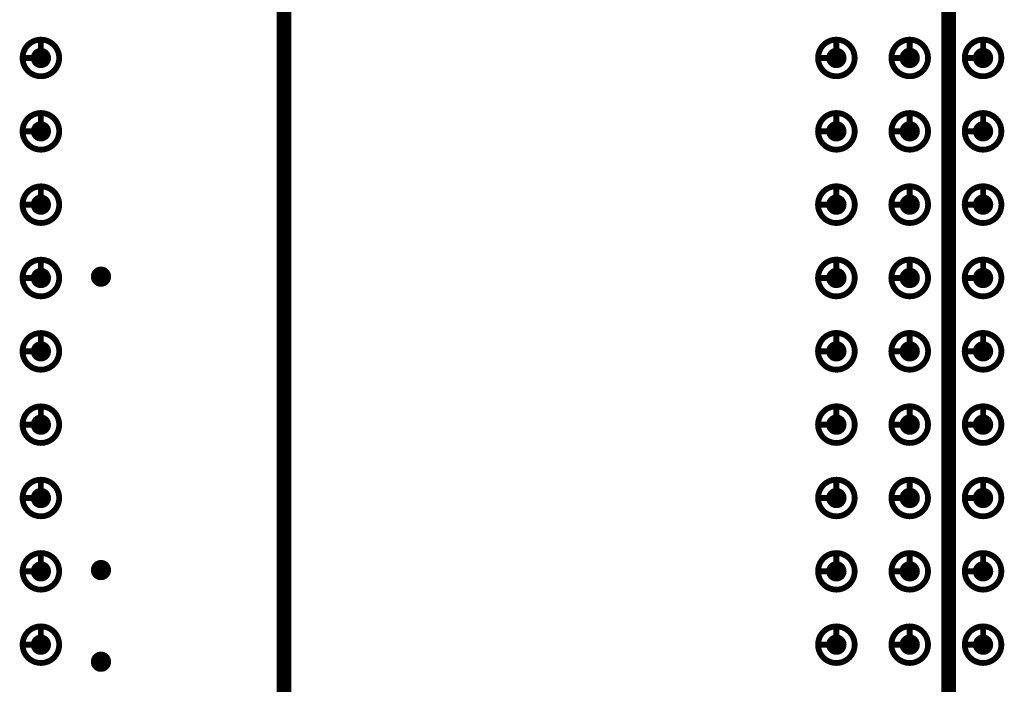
# Model space of a CAD drawing. Header units: millimetres. Extents: x 62 to 363, y 42 to 391.
# Tile 169 of 216: x 252 to 269, y 203 to 214. Entities that reach past the tile are written whole.
import ezdxf

# ---------------------------------------------------------------- set-up
doc = ezdxf.new("R2010")
doc.units = ezdxf.units.MM
for name, color, linetype in [('Mechanical8', 56, 'Continuous'), ('PadHoleLayer', 156, 'Continuous'), ('ViaHoleLayer', 16, 'Continuous')]:
    doc.layers.add(name, color=color, linetype=linetype)

# ---------------------------------------------------------------- blocks, each defined once
blk = doc.blocks.new('SAMTEC_SEAM_50_02_0_L_08_2_A_GP_K_TR_1849')
at = {"layer": 'Mechanical8'}
for points, const_width in [([(-26.988, 4.445, 1), (-27.622, 4.445, 1)], 0.1), ([(-27.33, 4.762, 1), (-27.28, 4.762, 1)], 0.05), ([(-25.718, 4.445, 1), (-26.352, 4.445, 1)], 0.1), ([(-26.06, 4.762, 1), (-26.01, 4.762, 1)], 0.05), ([(-24.448, 4.445, 1), (-25.082, 4.445, 1)], 0.1), ([(-24.79, 4.762, 1), (-24.74, 4.762, 1)], 0.05), ([(-23.177, 4.445, 1), (-23.812, 4.445, 1)], 0.1), ([(-23.52, 4.762, 1), (-23.47, 4.762, 1)], 0.05), ([(-21.907, 4.445, 1), (-22.543, 4.445, 1)], 0.1), ([(-22.25, 4.762, 1), (-22.2, 4.762, 1)], 0.05), ([(-20.637, 4.445, 1), (-21.273, 4.445, 1)], 0.1), ([(-20.98, 4.762, 1), (-20.93, 4.762, 1)], 0.05), ([(-19.367, 4.445, 1), (-20.003, 4.445, 1)], 0.1), ([(-19.71, 4.762, 1), (-19.66, 4.762, 1)], 0.05), ([(-18.098, 4.445, 1), (-18.733, 4.445, 1)], 0.1), ([(-18.44, 4.762, 1), (-18.39, 4.762, 1)], 0.05), ([(-16.828, 4.445, 1), (-17.462, 4.445, 1)], 0.1), ([(-17.17, 4.762, 1), (-17.12, 4.762, 1)], 0.05), ([(-27.647, 4.445, 1), (-27.598, 4.445, 1)], 0.05), ([(-27.33, 4.445, 1), (-27.28, 4.445, 1)], 0.05), ([(-27.33, 4.445, 1), (-27.28, 4.445, 1)], 0.05), ([(-27.012, 4.445, 1), (-26.963, 4.445, 1)], 0.05), ([(-27.012, 4.445, 1), (-26.963, 4.445, 1)], 0.05), ([(-26.377, 4.445, 1), (-26.328, 4.445, 1)], 0.05), ([(-26.06, 4.445, 1), (-26.01, 4.445, 1)], 0.05), ([(-26.06, 4.445, 1), (-26.01, 4.445, 1)], 0.05), ([(-25.742, 4.445, 1), (-25.693, 4.445, 1)], 0.05), ([(-25.742, 4.445, 1), (-25.693, 4.445, 1)], 0.05), ([(-25.107, 4.445, 1), (-25.058, 4.445, 1)], 0.05), ([(-24.79, 4.445, 1), (-24.74, 4.445, 1)], 0.05), ([(-24.79, 4.445, 1), (-24.74, 4.445, 1)], 0.05), ([(-24.472, 4.445, 1), (-24.423, 4.445, 1)], 0.05), ([(-24.472, 4.445, 1), (-24.423, 4.445, 1)], 0.05), ([(-23.837, 4.445, 1), (-23.788, 4.445, 1)], 0.05), ([(-23.52, 4.445, 1), (-23.47, 4.445, 1)], 0.05), ([(-23.52, 4.445, 1), (-23.47, 4.445, 1)], 0.05), ([(-23.202, 4.445, 1), (-23.153, 4.445, 1)], 0.05), ([(-23.202, 4.445, 1), (-23.153, 4.445, 1)], 0.05), ([(-22.567, 4.445, 1), (-22.518, 4.445, 1)], 0.05), ([(-22.25, 4.445, 1), (-22.2, 4.445, 1)], 0.05), ([(-22.25, 4.445, 1), (-22.2, 4.445, 1)], 0.05), ([(-21.932, 4.445, 1), (-21.883, 4.445, 1)], 0.05), ([(-21.932, 4.445, 1), (-21.883, 4.445, 1)], 0.05), ([(-21.297, 4.445, 1), (-21.248, 4.445, 1)], 0.05), ([(-20.98, 4.445, 1), (-20.93, 4.445, 1)], 0.05), ([(-20.98, 4.445, 1), (-20.93, 4.445, 1)], 0.05), ([(-20.662, 4.445, 1), (-20.613, 4.445, 1)], 0.05), ([(-20.662, 4.445, 1), (-20.613, 4.445, 1)], 0.05), ([(-20.027, 4.445, 1), (-19.978, 4.445, 1)], 0.05), ([(-19.71, 4.445, 1), (-19.66, 4.445, 1)], 0.05), ([(-19.71, 4.445, 1), (-19.66, 4.445, 1)], 0.05), ([(-19.392, 4.445, 1), (-19.343, 4.445, 1)], 0.05), ([(-19.392, 4.445, 1), (-19.343, 4.445, 1)], 0.05), ([(-18.757, 4.445, 1), (-18.708, 4.445, 1)], 0.05), ([(-18.44, 4.445, 1), (-18.39, 4.445, 1)], 0.05), ([(-18.44, 4.445, 1), (-18.39, 4.445, 1)], 0.05), ([(-18.122, 4.445, 1), (-18.073, 4.445, 1)], 0.05), ([(-18.122, 4.445, 1), (-18.073, 4.445, 1)], 0.05), ([(-17.487, 4.445, 1), (-17.438, 4.445, 1)], 0.05), ([(-17.17, 4.445, 1), (-17.12, 4.445, 1)], 0.05), ([(-17.17, 4.445, 1), (-17.12, 4.445, 1)], 0.05), ([(-16.852, 4.445, 1), (-16.803, 4.445, 1)], 0.05), ([(-16.852, 4.445, 1), (-16.803, 4.445, 1)], 0.05), ([(-26.988, 3.175, 1), (-27.622, 3.175, 1)], 0.1), ([(-27.33, 3.492, 1), (-27.28, 3.492, 1)], 0.05), ([(-25.718, 3.175, 1), (-26.352, 3.175, 1)], 0.1), ([(-26.06, 3.492, 1), (-26.01, 3.492, 1)], 0.05), ([(-24.448, 3.175, 1), (-25.082, 3.175, 1)], 0.1), ([(-24.79, 3.492, 1), (-24.74, 3.492, 1)], 0.05), ([(-23.177, 3.175, 1), (-23.812, 3.175, 1)], 0.1), ([(-23.52, 3.492, 1), (-23.47, 3.492, 1)], 0.05), ([(-21.907, 3.175, 1), (-22.543, 3.175, 1)], 0.1), ([(-22.25, 3.492, 1), (-22.2, 3.492, 1)], 0.05), ([(-20.637, 3.175, 1), (-21.273, 3.175, 1)], 0.1), ([(-20.98, 3.492, 1), (-20.93, 3.492, 1)], 0.05), ([(-19.367, 3.175, 1), (-20.003, 3.175, 1)], 0.1), ([(-19.71, 3.492, 1), (-19.66, 3.492, 1)], 0.05), ([(-18.098, 3.175, 1), (-18.733, 3.175, 1)], 0.1), ([(-18.44, 3.492, 1), (-18.39, 3.492, 1)], 0.05), ([(-16.828, 3.175, 1), (-17.462, 3.175, 1)], 0.1), ([(-17.17, 3.492, 1), (-17.12, 3.492, 1)], 0.05), ([(-27.647, 3.175, 1), (-27.598, 3.175, 1)], 0.05), ([(-27.33, 3.175, 1), (-27.28, 3.175, 1)], 0.05), ([(-27.33, 3.175, 1), (-27.28, 3.175, 1)], 0.05), ([(-27.012, 3.175, 1), (-26.963, 3.175, 1)], 0.05), ([(-27.012, 3.175, 1), (-26.963, 3.175, 1)], 0.05), ([(-26.377, 3.175, 1), (-26.328, 3.175, 1)], 0.05), ([(-26.06, 3.175, 1), (-26.01, 3.175, 1)], 0.05), ([(-26.06, 3.175, 1), (-26.01, 3.175, 1)], 0.05), ([(-25.742, 3.175, 1), (-25.693, 3.175, 1)], 0.05), ([(-25.742, 3.175, 1), (-25.693, 3.175, 1)], 0.05), ([(-25.107, 3.175, 1), (-25.058, 3.175, 1)], 0.05), ([(-24.79, 3.175, 1), (-24.74, 3.175, 1)], 0.05), ([(-24.79, 3.175, 1), (-24.74, 3.175, 1)], 0.05), ([(-24.472, 3.175, 1), (-24.423, 3.175, 1)], 0.05), ([(-24.472, 3.175, 1), (-24.423, 3.175, 1)], 0.05), ([(-23.837, 3.175, 1), (-23.788, 3.175, 1)], 0.05), ([(-23.52, 3.175, 1), (-23.47, 3.175, 1)], 0.05), ([(-23.52, 3.175, 1), (-23.47, 3.175, 1)], 0.05), ([(-23.202, 3.175, 1), (-23.153, 3.175, 1)], 0.05), ([(-23.202, 3.175, 1), (-23.153, 3.175, 1)], 0.05), ([(-22.567, 3.175, 1), (-22.518, 3.175, 1)], 0.05), ([(-22.25, 3.175, 1), (-22.2, 3.175, 1)], 0.05), ([(-22.25, 3.175, 1), (-22.2, 3.175, 1)], 0.05), ([(-21.932, 3.175, 1), (-21.883, 3.175, 1)], 0.05), ([(-21.932, 3.175, 1), (-21.883, 3.175, 1)], 0.05), ([(-21.297, 3.175, 1), (-21.248, 3.175, 1)], 0.05), ([(-20.98, 3.175, 1), (-20.93, 3.175, 1)], 0.05), ([(-20.98, 3.175, 1), (-20.93, 3.175, 1)], 0.05), ([(-20.662, 3.175, 1), (-20.613, 3.175, 1)], 0.05), ([(-20.662, 3.175, 1), (-20.613, 3.175, 1)], 0.05), ([(-20.027, 3.175, 1), (-19.978, 3.175, 1)], 0.05), ([(-19.71, 3.175, 1), (-19.66, 3.175, 1)], 0.05), ([(-19.71, 3.175, 1), (-19.66, 3.175, 1)], 0.05), ([(-19.392, 3.175, 1), (-19.343, 3.175, 1)], 0.05), ([(-19.392, 3.175, 1), (-19.343, 3.175, 1)], 0.05), ([(-18.757, 3.175, 1), (-18.708, 3.175, 1)], 0.05), ([(-18.44, 3.175, 1), (-18.39, 3.175, 1)], 0.05), ([(-18.44, 3.175, 1), (-18.39, 3.175, 1)], 0.05), ([(-18.122, 3.175, 1), (-18.073, 3.175, 1)], 0.05), ([(-18.122, 3.175, 1), (-18.073, 3.175, 1)], 0.05), ([(-17.487, 3.175, 1), (-17.438, 3.175, 1)], 0.05), ([(-17.17, 3.175, 1), (-17.12, 3.175, 1)], 0.05), ([(-17.17, 3.175, 1), (-17.12, 3.175, 1)], 0.05), ([(-16.852, 3.175, 1), (-16.803, 3.175, 1)], 0.05), ([(-16.852, 3.175, 1), (-16.803, 3.175, 1)], 0.05), ([(-26.988, 1.905, 1), (-27.622, 1.905, 1)], 0.1), ([(-27.33, 2.222, 1), (-27.28, 2.222, 1)], 0.05), ([(-25.718, 1.905, 1), (-26.352, 1.905, 1)], 0.1), ([(-26.06, 2.222, 1), (-26.01, 2.222, 1)], 0.05), ([(-24.448, 1.905, 1), (-25.082, 1.905, 1)], 0.1), ([(-24.79, 2.222, 1), (-24.74, 2.222, 1)], 0.05), ([(-23.177, 1.905, 1), (-23.812, 1.905, 1)], 0.1), ([(-23.52, 2.222, 1), (-23.47, 2.222, 1)], 0.05), ([(-21.907, 1.905, 1), (-22.543, 1.905, 1)], 0.1), ([(-22.25, 2.222, 1), (-22.2, 2.222, 1)], 0.05), ([(-20.637, 1.905, 1), (-21.273, 1.905, 1)], 0.1), ([(-20.98, 2.222, 1), (-20.93, 2.222, 1)], 0.05), ([(-19.367, 1.905, 1), (-20.003, 1.905, 1)], 0.1), ([(-19.71, 2.222, 1), (-19.66, 2.222, 1)], 0.05), ([(-18.098, 1.905, 1), (-18.733, 1.905, 1)], 0.1), ([(-18.44, 2.222, 1), (-18.39, 2.222, 1)], 0.05), ([(-16.828, 1.905, 1), (-17.462, 1.905, 1)], 0.1), ([(-17.17, 2.222, 1), (-17.12, 2.222, 1)], 0.05), ([(-27.647, 1.905, 1), (-27.598, 1.905, 1)], 0.05), ([(-27.33, 1.905, 1), (-27.28, 1.905, 1)], 0.05), ([(-27.33, 1.905, 1), (-27.28, 1.905, 1)], 0.05), ([(-27.012, 1.905, 1), (-26.963, 1.905, 1)], 0.05), ([(-27.012, 1.905, 1), (-26.963, 1.905, 1)], 0.05), ([(-26.377, 1.905, 1), (-26.328, 1.905, 1)], 0.05), ([(-26.06, 1.905, 1), (-26.01, 1.905, 1)], 0.05), ([(-26.06, 1.905, 1), (-26.01, 1.905, 1)], 0.05), ([(-25.742, 1.905, 1), (-25.693, 1.905, 1)], 0.05), ([(-25.742, 1.905, 1), (-25.693, 1.905, 1)], 0.05), ([(-25.107, 1.905, 1), (-25.058, 1.905, 1)], 0.05), ([(-24.79, 1.905, 1), (-24.74, 1.905, 1)], 0.05), ([(-24.79, 1.905, 1), (-24.74, 1.905, 1)], 0.05), ([(-24.472, 1.905, 1), (-24.423, 1.905, 1)], 0.05), ([(-24.472, 1.905, 1), (-24.423, 1.905, 1)], 0.05), ([(-23.837, 1.905, 1), (-23.788, 1.905, 1)], 0.05), ([(-23.52, 1.905, 1), (-23.47, 1.905, 1)], 0.05), ([(-23.52, 1.905, 1), (-23.47, 1.905, 1)], 0.05), ([(-23.202, 1.905, 1), (-23.153, 1.905, 1)], 0.05), ([(-23.202, 1.905, 1), (-23.153, 1.905, 1)], 0.05), ([(-22.567, 1.905, 1), (-22.518, 1.905, 1)], 0.05), ([(-22.25, 1.905, 1), (-22.2, 1.905, 1)], 0.05), ([(-22.25, 1.905, 1), (-22.2, 1.905, 1)], 0.05), ([(-21.932, 1.905, 1), (-21.883, 1.905, 1)], 0.05), ([(-21.932, 1.905, 1), (-21.883, 1.905, 1)], 0.05), ([(-21.297, 1.905, 1), (-21.248, 1.905, 1)], 0.05), ([(-20.98, 1.905, 1), (-20.93, 1.905, 1)], 0.05), ([(-20.98, 1.905, 1), (-20.93, 1.905, 1)], 0.05), ([(-20.662, 1.905, 1), (-20.613, 1.905, 1)], 0.05), ([(-20.662, 1.905, 1), (-20.613, 1.905, 1)], 0.05), ([(-20.027, 1.905, 1), (-19.978, 1.905, 1)], 0.05), ([(-19.71, 1.905, 1), (-19.66, 1.905, 1)], 0.05), ([(-19.71, 1.905, 1), (-19.66, 1.905, 1)], 0.05), ([(-19.392, 1.905, 1), (-19.343, 1.905, 1)], 0.05), ([(-19.392, 1.905, 1), (-19.343, 1.905, 1)], 0.05), ([(-18.757, 1.905, 1), (-18.708, 1.905, 1)], 0.05), ([(-18.44, 1.905, 1), (-18.39, 1.905, 1)], 0.05), ([(-18.44, 1.905, 1), (-18.39, 1.905, 1)], 0.05), ([(-18.122, 1.905, 1), (-18.073, 1.905, 1)], 0.05), ([(-18.122, 1.905, 1), (-18.073, 1.905, 1)], 0.05), ([(-17.487, 1.905, 1), (-17.438, 1.905, 1)], 0.05), ([(-17.17, 1.905, 1), (-17.12, 1.905, 1)], 0.05), ([(-17.17, 1.905, 1), (-17.12, 1.905, 1)], 0.05), ([(-16.852, 1.905, 1), (-16.803, 1.905, 1)], 0.05), ([(-16.852, 1.905, 1), (-16.803, 1.905, 1)], 0.05)]:
    blk.add_lwpolyline(points, format="xyb", close=True, dxfattribs=dict(at, const_width=const_width))
at = {"layer": 'Mechanical8', "const_width": 0.1}
for points in [[(-27.305, 4.762), (-27.305, 4.445)], [(-26.035, 4.762), (-26.035, 4.445)], [(-24.765, 4.762), (-24.765, 4.445)], [(-23.495, 4.762), (-23.495, 4.445)], [(-22.225, 4.762), (-22.225, 4.445)], [(-20.955, 4.762), (-20.955, 4.445)], [(-19.685, 4.762), (-19.685, 4.445)], [(-18.415, 4.762), (-18.415, 4.445)], [(-17.145, 4.762), (-17.145, 4.445)], [(-27.305, 4.445), (-26.988, 4.445)], [(-26.035, 4.445), (-25.718, 4.445)], [(-24.765, 4.445), (-24.448, 4.445)], [(-23.495, 4.445), (-23.177, 4.445)], [(-22.225, 4.445), (-21.907, 4.445)], [(-20.955, 4.445), (-20.637, 4.445)], [(-19.685, 4.445), (-19.367, 4.445)], [(-18.415, 4.445), (-18.098, 4.445)], [(-17.145, 4.445), (-16.828, 4.445)], [(-27.305, 3.492), (-27.305, 3.175)], [(-26.035, 3.492), (-26.035, 3.175)], [(-24.765, 3.492), (-24.765, 3.175)], [(-23.495, 3.492), (-23.495, 3.175)], [(-22.225, 3.492), (-22.225, 3.175)], [(-20.955, 3.492), (-20.955, 3.175)], [(-19.685, 3.492), (-19.685, 3.175)], [(-18.415, 3.492), (-18.415, 3.175)], [(-17.145, 3.492), (-17.145, 3.175)], [(-27.305, 3.175), (-26.988, 3.175)], [(-26.035, 3.175), (-25.718, 3.175)], [(-24.765, 3.175), (-24.448, 3.175)], [(-23.495, 3.175), (-23.177, 3.175)], [(-22.225, 3.175), (-21.907, 3.175)], [(-20.955, 3.175), (-20.637, 3.175)], [(-19.685, 3.175), (-19.367, 3.175)], [(-18.415, 3.175), (-18.098, 3.175)], [(-17.145, 3.175), (-16.828, 3.175)], [(-27.305, 2.222), (-27.305, 1.905)], [(-26.035, 2.222), (-26.035, 1.905)], [(-24.765, 2.222), (-24.765, 1.905)], [(-23.495, 2.222), (-23.495, 1.905)], [(-22.225, 2.222), (-22.225, 1.905)], [(-20.955, 2.222), (-20.955, 1.905)], [(-19.685, 2.222), (-19.685, 1.905)], [(-18.415, 2.222), (-18.415, 1.905)], [(-17.145, 2.222), (-17.145, 1.905)], [(-27.305, 1.905), (-26.988, 1.905)], [(-26.035, 1.905), (-25.718, 1.905)], [(-24.765, 1.905), (-24.448, 1.905)], [(-23.495, 1.905), (-23.177, 1.905)], [(-22.225, 1.905), (-21.907, 1.905)], [(-20.955, 1.905), (-20.637, 1.905)], [(-19.685, 1.905), (-19.367, 1.905)], [(-18.415, 1.905), (-18.098, 1.905)], [(-17.145, 1.905), (-16.828, 1.905)]]:
    blk.add_lwpolyline(points, dxfattribs=at)
at = {"layer": 'PadHoleLayer', "const_width": 0.175}
for points in [[(-27.393, 4.445, 1), (-27.217, 4.445, 1)], [(-26.123, 4.445, 1), (-25.947, 4.445, 1)], [(-24.853, 4.445, 1), (-24.677, 4.445, 1)], [(-23.583, 4.445, 1), (-23.407, 4.445, 1)], [(-22.313, 4.445, 1), (-22.137, 4.445, 1)], [(-21.043, 4.445, 1), (-20.867, 4.445, 1)], [(-19.773, 4.445, 1), (-19.597, 4.445, 1)], [(-18.503, 4.445, 1), (-18.327, 4.445, 1)], [(-17.233, 4.445, 1), (-17.057, 4.445, 1)], [(-27.393, 3.175, 1), (-27.217, 3.175, 1)], [(-26.123, 3.175, 1), (-25.947, 3.175, 1)], [(-24.853, 3.175, 1), (-24.677, 3.175, 1)], [(-23.583, 3.175, 1), (-23.407, 3.175, 1)], [(-22.313, 3.175, 1), (-22.137, 3.175, 1)], [(-21.043, 3.175, 1), (-20.867, 3.175, 1)], [(-19.773, 3.175, 1), (-19.597, 3.175, 1)], [(-18.503, 3.175, 1), (-18.327, 3.175, 1)], [(-17.233, 3.175, 1), (-17.057, 3.175, 1)], [(-27.393, 1.905, 1), (-27.217, 1.905, 1)], [(-26.123, 1.905, 1), (-25.947, 1.905, 1)], [(-24.853, 1.905, 1), (-24.677, 1.905, 1)], [(-23.583, 1.905, 1), (-23.407, 1.905, 1)], [(-22.313, 1.905, 1), (-22.137, 1.905, 1)], [(-21.043, 1.905, 1), (-20.867, 1.905, 1)], [(-19.773, 1.905, 1), (-19.597, 1.905, 1)], [(-18.503, 1.905, 1), (-18.327, 1.905, 1)], [(-17.233, 1.905, 1), (-17.057, 1.905, 1)]]:
    blk.add_lwpolyline(points, format="xyb", close=True, dxfattribs=at)
blk = doc.blocks.new('SAMTEC_SEAM_50_02_0_L_08_2_A_GP_K_TR_1850')
at = {"layer": 'Mechanical8'}
for points, const_width in [([(-26.988, -4.445, 1), (-27.622, -4.445, 1)], 0.1), ([(-27.33, -4.128, 1), (-27.28, -4.128, 1)], 0.05), ([(-25.718, -4.445, 1), (-26.352, -4.445, 1)], 0.1), ([(-26.06, -4.128, 1), (-26.01, -4.128, 1)], 0.05), ([(-24.448, -4.445, 1), (-25.082, -4.445, 1)], 0.1), ([(-24.79, -4.128, 1), (-24.74, -4.128, 1)], 0.05), ([(-23.178, -4.445, 1), (-23.812, -4.445, 1)], 0.1), ([(-23.52, -4.128, 1), (-23.47, -4.128, 1)], 0.05), ([(-21.908, -4.445, 1), (-22.543, -4.445, 1)], 0.1), ([(-22.25, -4.128, 1), (-22.2, -4.128, 1)], 0.05), ([(-20.638, -4.445, 1), (-21.273, -4.445, 1)], 0.1), ([(-20.98, -4.128, 1), (-20.93, -4.128, 1)], 0.05), ([(-19.368, -4.445, 1), (-20.003, -4.445, 1)], 0.1), ([(-19.71, -4.128, 1), (-19.66, -4.128, 1)], 0.05), ([(-18.098, -4.445, 1), (-18.733, -4.445, 1)], 0.1), ([(-18.44, -4.128, 1), (-18.39, -4.128, 1)], 0.05), ([(-16.828, -4.445, 1), (-17.462, -4.445, 1)], 0.1), ([(-17.17, -4.128, 1), (-17.12, -4.128, 1)], 0.05), ([(-27.647, -4.445, 1), (-27.598, -4.445, 1)], 0.05), ([(-27.33, -4.445, 1), (-27.28, -4.445, 1)], 0.05), ([(-27.33, -4.445, 1), (-27.28, -4.445, 1)], 0.05), ([(-27.013, -4.445, 1), (-26.963, -4.445, 1)], 0.05), ([(-27.013, -4.445, 1), (-26.963, -4.445, 1)], 0.05), ([(-26.377, -4.445, 1), (-26.328, -4.445, 1)], 0.05), ([(-26.06, -4.445, 1), (-26.01, -4.445, 1)], 0.05), ([(-26.06, -4.445, 1), (-26.01, -4.445, 1)], 0.05), ([(-25.743, -4.445, 1), (-25.693, -4.445, 1)], 0.05), ([(-25.743, -4.445, 1), (-25.693, -4.445, 1)], 0.05), ([(-25.107, -4.445, 1), (-25.058, -4.445, 1)], 0.05), ([(-24.79, -4.445, 1), (-24.74, -4.445, 1)], 0.05), ([(-24.79, -4.445, 1), (-24.74, -4.445, 1)], 0.05), ([(-24.473, -4.445, 1), (-24.423, -4.445, 1)], 0.05), ([(-24.473, -4.445, 1), (-24.423, -4.445, 1)], 0.05), ([(-23.837, -4.445, 1), (-23.788, -4.445, 1)], 0.05), ([(-23.52, -4.445, 1), (-23.47, -4.445, 1)], 0.05), ([(-23.52, -4.445, 1), (-23.47, -4.445, 1)], 0.05), ([(-23.203, -4.445, 1), (-23.153, -4.445, 1)], 0.05), ([(-23.203, -4.445, 1), (-23.153, -4.445, 1)], 0.05), ([(-22.567, -4.445, 1), (-22.518, -4.445, 1)], 0.05), ([(-22.25, -4.445, 1), (-22.2, -4.445, 1)], 0.05), ([(-22.25, -4.445, 1), (-22.2, -4.445, 1)], 0.05), ([(-21.933, -4.445, 1), (-21.883, -4.445, 1)], 0.05), ([(-21.933, -4.445, 1), (-21.883, -4.445, 1)], 0.05), ([(-21.297, -4.445, 1), (-21.248, -4.445, 1)], 0.05), ([(-20.98, -4.445, 1), (-20.93, -4.445, 1)], 0.05), ([(-20.98, -4.445, 1), (-20.93, -4.445, 1)], 0.05), ([(-20.663, -4.445, 1), (-20.613, -4.445, 1)], 0.05), ([(-20.663, -4.445, 1), (-20.613, -4.445, 1)], 0.05), ([(-20.027, -4.445, 1), (-19.978, -4.445, 1)], 0.05), ([(-19.71, -4.445, 1), (-19.66, -4.445, 1)], 0.05), ([(-19.71, -4.445, 1), (-19.66, -4.445, 1)], 0.05), ([(-19.393, -4.445, 1), (-19.343, -4.445, 1)], 0.05), ([(-19.393, -4.445, 1), (-19.343, -4.445, 1)], 0.05), ([(-18.757, -4.445, 1), (-18.708, -4.445, 1)], 0.05), ([(-18.44, -4.445, 1), (-18.39, -4.445, 1)], 0.05), ([(-18.44, -4.445, 1), (-18.39, -4.445, 1)], 0.05), ([(-18.123, -4.445, 1), (-18.073, -4.445, 1)], 0.05), ([(-18.123, -4.445, 1), (-18.073, -4.445, 1)], 0.05), ([(-17.487, -4.445, 1), (-17.438, -4.445, 1)], 0.05), ([(-17.17, -4.445, 1), (-17.12, -4.445, 1)], 0.05), ([(-17.17, -4.445, 1), (-17.12, -4.445, 1)], 0.05), ([(-16.853, -4.445, 1), (-16.803, -4.445, 1)], 0.05), ([(-16.853, -4.445, 1), (-16.803, -4.445, 1)], 0.05)]:
    blk.add_lwpolyline(points, format="xyb", close=True, dxfattribs=dict(at, const_width=const_width))
at = {"layer": 'Mechanical8', "const_width": 0.1}
for points in [[(-27.305, -4.128), (-27.305, -4.445)], [(-26.035, -4.128), (-26.035, -4.445)], [(-24.765, -4.128), (-24.765, -4.445)], [(-23.495, -4.128), (-23.495, -4.445)], [(-22.225, -4.128), (-22.225, -4.445)], [(-20.955, -4.128), (-20.955, -4.445)], [(-19.685, -4.128), (-19.685, -4.445)], [(-18.415, -4.128), (-18.415, -4.445)], [(-17.145, -4.128), (-17.145, -4.445)], [(-27.305, -4.445), (-26.988, -4.445)], [(-26.035, -4.445), (-25.718, -4.445)], [(-24.765, -4.445), (-24.448, -4.445)], [(-23.495, -4.445), (-23.178, -4.445)], [(-22.225, -4.445), (-21.908, -4.445)], [(-20.955, -4.445), (-20.638, -4.445)], [(-19.685, -4.445), (-19.368, -4.445)], [(-18.415, -4.445), (-18.098, -4.445)], [(-17.145, -4.445), (-16.828, -4.445)]]:
    blk.add_lwpolyline(points, dxfattribs=at)
at = {"layer": 'PadHoleLayer', "const_width": 0.175}
for points in [[(-27.393, -4.445, 1), (-27.218, -4.445, 1)], [(-26.123, -4.445, 1), (-25.948, -4.445, 1)], [(-24.853, -4.445, 1), (-24.678, -4.445, 1)], [(-23.583, -4.445, 1), (-23.408, -4.445, 1)], [(-22.313, -4.445, 1), (-22.138, -4.445, 1)], [(-21.043, -4.445, 1), (-20.868, -4.445, 1)], [(-19.773, -4.445, 1), (-19.598, -4.445, 1)], [(-18.503, -4.445, 1), (-18.328, -4.445, 1)], [(-17.233, -4.445, 1), (-17.058, -4.445, 1)]]:
    blk.add_lwpolyline(points, format="xyb", close=True, dxfattribs=at)

msp = doc.modelspace()

# ---------------------------------------------------------------- linework, layer by layer
at = {"layer": 'Mechanical8', "const_width": 0.254}
for points in [[(256.85, 74.118), (256.85, 390.144)], [(268.363, 150.654), (268.363, 310.6)]]:
    msp.add_lwpolyline(points, dxfattribs=at)
at = {"layer": 'ViaHoleLayer', "const_width": 0.175}
for points in [[(253.595, 209.868, 1), (253.77, 209.868, 1)], [(253.595, 204.787, 1), (253.77, 204.787, 1)], [(253.595, 203.2, 1), (253.77, 203.2, 1)]]:
    msp.add_lwpolyline(points, format="xyb", close=True, dxfattribs=at)

# ---------------------------------------------------------------- block references
at = {"rotation": 90}
for name, p in [('SAMTEC_SEAM_50_02_0_L_08_2_A_GP_K_TR_1850', (248.197, 230.8)), ('SAMTEC_SEAM_50_02_0_L_08_2_A_GP_K_TR_1849', (270.862, 230.8))]:
    msp.add_blockref(name, p, dxfattribs=at)

doc.saveas('drawing.dxf')
